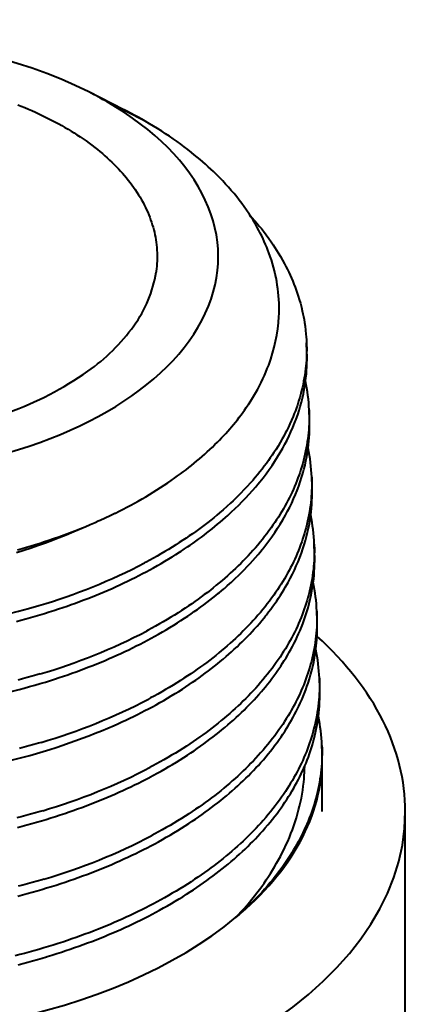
# Model space of a CAD drawing. Header units: millimetres. Extents: x 15 to 415, y 5 to 292.
# Tile 33 of 34: x 270.3 to 274.55, y 233.31 to 244.17. Entities that reach past the tile are written whole.
import ezdxf

# ---------------------------------------------------------------- set-up
doc = ezdxf.new("R2010")
doc.units = ezdxf.units.MM
doc.layers.add('Geometrien', color=7, linetype='Continuous')

msp = doc.modelspace()

# ---------------------------------------------------------------- linework, layer by layer
at = {"layer": 'Geometrien', "linetype": 'Continuous', "lineweight": 40}
for p, q in [((271.4485, 243.1796), (271.0612, 243.3753)), ((271.6849, 243.052), (271.2645, 243.2654)), ((273.4691, 240.5021), (273.4651, 240.6061)), ((273.4973, 239.7618), (273.4934, 239.8657)), ((273.5256, 239.0215), (273.5216, 239.1254)), ((273.5538, 238.2811), (273.5498, 238.3851)), ((273.582, 237.5408), (273.5781, 237.6448)), ((272.9588, 237.5266), (272.9589, 237.5268)), ((273.6103, 236.8005), (273.6063, 236.9045)), ((273.6374, 236.0899), (273.6345, 236.1641)), ((273.6387, 235.4328), (273.6387, 236.0221)), ((274.5547, 210.9379), (274.5547, 235.4328))]:
    msp.add_line(p, q, dxfattribs=at)
at = {"layer": 'Geometrien', "linetype": 'Continuous', "lineweight": 40, "flags": 128}
for points in [[(270.2774, 243.2343), (270.3173, 243.2184), (270.3568, 243.2022), (270.396, 243.1857), (270.4348, 243.1689), (270.4731, 243.1517), (270.5111, 243.1343), (270.5486, 243.1165), (270.5857, 243.0985), (270.6223, 243.0802), (270.6585, 243.0616), (270.6943, 243.0426), (270.7297, 243.0234), (270.7645, 243.004), (270.7989, 242.9842), (270.8327, 242.9642), (270.8662, 242.9439), (270.8991, 242.9234), (270.9316, 242.9025), (270.9658, 242.88), (270.9994, 242.8571), (271.0324, 242.8339), (271.0649, 242.8105), (271.0968, 242.7867), (271.1281, 242.7627), (271.1566, 242.7401), (271.1846, 242.7173), (271.2121, 242.6942), (271.239, 242.6709), (271.2654, 242.6474), (271.2913, 242.6237), (271.3165, 242.5998), (271.3411, 242.5757), (271.3652, 242.5514), (271.3887, 242.5269), (271.4116, 242.5022), (271.434, 242.4773), (271.4557, 242.4523), (271.4768, 242.4271), (271.4973, 242.4018), (271.5172, 242.3762), (271.5365, 242.3505), (271.5552, 242.3246), (271.5745, 242.2968), (271.5931, 242.2688), (271.611, 242.2406), (271.6282, 242.2123), (271.6447, 242.1838), (271.6604, 242.1551), (271.6744, 242.1283), (271.6877, 242.1014), (271.7004, 242.0744), (271.7125, 242.0473), (271.7239, 242.0201), (271.7347, 241.9927), (271.7448, 241.9654), (271.7542, 241.9379), (271.763, 241.9104), (271.7712, 241.8828), (271.7786, 241.8551), (271.7855, 241.8274), (271.7916, 241.7996), (271.7971, 241.7718), (271.8019, 241.744), (271.806, 241.7161), (271.8095, 241.6881), (271.8123, 241.6601), (271.8146, 241.6302), (271.8161, 241.6002), (271.8168, 241.5702), (271.8169, 241.5566)], [(271.6849, 243.052), (271.6469, 243.0737), (271.6084, 243.0952), (271.5696, 243.1164), (271.5303, 243.1373), (271.4907, 243.158), (271.4506, 243.1785), (271.4485, 243.1796)], [(272.8357, 242.0215), (272.827, 242.0348), (272.8021, 242.0717), (272.7763, 242.1084), (272.7497, 242.1448), (272.7223, 242.181), (272.6939, 242.2171), (272.6648, 242.2529), (272.6347, 242.2885), (272.6039, 242.3238), (272.5723, 242.3588), (272.5399, 242.3936), (272.5066, 242.4281), (272.4725, 242.4624), (272.4376, 242.4965), (272.409, 242.5236), (272.3799, 242.5505), (272.3502, 242.5773), (272.3201, 242.6038), (272.2894, 242.6303), (272.2583, 242.6565), (272.2266, 242.6825), (272.1944, 242.7083), (272.1557, 242.7386), (272.1163, 242.7686), (272.0763, 242.7982), (272.0356, 242.8276), (271.9942, 242.8567), (271.9522, 242.8854), (271.9096, 242.9138), (271.8663, 242.9419), (271.8219, 242.97), (271.7769, 242.9977), (271.7312, 243.025), (271.6849, 243.052)], [(272.8357, 242.0215), (272.8626, 241.9914), (272.8956, 241.9534), (272.9198, 241.9246), (272.9435, 241.8957), (272.9667, 241.8667), (272.9894, 241.8375), (273.0189, 241.7984), (273.0475, 241.7591), (273.0751, 241.7196), (273.0953, 241.6898), (273.115, 241.6598), (273.1341, 241.6297), (273.1527, 241.5996), (273.1767, 241.5592), (273.1998, 241.5187), (273.2219, 241.478), (273.2379, 241.4473), (273.2534, 241.4165), (273.2684, 241.3856), (273.2828, 241.3546), (273.2976, 241.3214), (273.3118, 241.2881), (273.3254, 241.2546), (273.3384, 241.2211), (273.3508, 241.1875), (273.3626, 241.1537), (273.3737, 241.1199), (273.3842, 241.0861), (273.3964, 241.0439), (273.4076, 241.0017), (273.4179, 240.9594), (273.4249, 240.9275), (273.4314, 240.8956), (273.4374, 240.8637), (273.4428, 240.8318), (273.4491, 240.7892), (273.4544, 240.7466), (273.4588, 240.7039), (273.4614, 240.6718), (273.4635, 240.6397), (273.4651, 240.6076), (273.4651, 240.6061)], [(273.1598, 240.896), (273.1611, 240.925), (273.162, 240.9648), (273.162, 241.0047), (273.1611, 241.0447), (273.1592, 241.0846), (273.1564, 241.1246), (273.1527, 241.1644), (273.148, 241.2042), (273.1424, 241.2439), (273.1359, 241.2837), (273.1284, 241.3235), (273.12, 241.3631), (273.1106, 241.4026), (273.1004, 241.4421), (273.0892, 241.4814), (273.0771, 241.5208), (273.0641, 241.56), (273.0501, 241.5991), (273.0382, 241.6304), (273.0258, 241.6617), (273.0127, 241.6929), (272.999, 241.724), (272.9848, 241.7551), (272.9699, 241.786), (272.9545, 241.8169), (272.9385, 241.8477), (272.9179, 241.8854), (272.8965, 241.923), (272.8742, 241.9604), (272.851, 241.9977), (272.8357, 242.0215)], [(271.8169, 241.5566), (271.8168, 241.5402), (271.816, 241.5101), (271.8144, 241.4801), (271.8123, 241.4521), (271.8094, 241.4242), (271.8059, 241.3963), (271.8046, 241.3867)], [(273.4651, 240.6061), (273.466, 240.5755), (273.4664, 240.555)], [(273.4664, 240.555), (273.4665, 240.5328), (273.4659, 240.49), (273.4644, 240.4473), (273.4626, 240.4152), (273.4603, 240.3831), (273.4574, 240.3511), (273.4539, 240.319), (273.4496, 240.2847), (273.4446, 240.2505), (273.4391, 240.2163), (273.4329, 240.1821), (273.426, 240.1479), (273.4185, 240.1138), (273.4104, 240.0797), (273.4016, 240.0456), (273.3899, 240.0034), (273.3772, 239.9613), (273.3635, 239.9193), (273.3526, 239.8879), (273.3412, 239.8565), (273.3292, 239.8251), (273.3166, 239.7938), (273.2991, 239.7524), (273.2807, 239.711), (273.2613, 239.6698), (273.246, 239.639), (273.2303, 239.6082), (273.214, 239.5775), (273.1972, 239.547), (273.1741, 239.5065), (273.15, 239.4661), (273.125, 239.426), (273.1056, 239.396), (273.0856, 239.3661), (273.0652, 239.3363), (273.0443, 239.3066), (273.0213, 239.275), (272.9977, 239.2436), (272.9736, 239.2123), (272.9489, 239.1811), (272.9236, 239.1501), (272.8977, 239.1192), (272.8712, 239.0885), (272.8442, 239.058), (272.8098, 239.0203), (272.7746, 238.9829), (272.7385, 238.9458), (272.7109, 238.9181), (272.6828, 238.8906), (272.6542, 238.8632), (272.6251, 238.836), (272.5857, 238.8001), (272.5455, 238.7645), (272.5045, 238.7293), (272.4732, 238.703), (272.4414, 238.6769), (272.4091, 238.651), (272.3764, 238.6253), (272.3323, 238.5914), (272.2873, 238.5578), (272.2416, 238.5246), (272.2068, 238.4999), (272.1715, 238.4755), (272.1359, 238.4512), (272.0998, 238.4271), (272.0607, 238.4016), (272.0212, 238.3764), (271.9812, 238.3514), (271.9408, 238.3266), (271.8998, 238.3021), (271.8584, 238.2778), (271.8166, 238.2538), (271.7743, 238.2301), (271.7345, 238.2082), (271.6944, 238.1866), (271.6772, 238.1775)], [(272.8188, 239.9196), (272.8241, 239.9276), (272.8484, 239.9651), (272.8719, 240.0028), (272.8945, 240.0407), (272.9054, 240.0597)], [(273.4934, 239.8657), (273.4942, 239.8398), (273.4946, 239.8133)], [(273.4946, 239.8133), (273.4947, 239.8075), (273.4946, 239.7753), (273.494, 239.7431), (273.4928, 239.7109), (273.4911, 239.6786), (273.4888, 239.6463), (273.486, 239.6141), (273.4826, 239.5819), (273.4784, 239.5474), (273.4735, 239.513), (273.468, 239.4786), (273.4618, 239.4443), (273.455, 239.4099), (273.4476, 239.3755), (273.4395, 239.3412), (273.4308, 239.307), (273.4221, 239.2752), (273.4129, 239.2434), (273.4031, 239.2117), (273.3928, 239.18), (273.3819, 239.1484), (273.3704, 239.1168), (273.3585, 239.0853), (273.3459, 239.0538), (273.3329, 239.0225), (273.3193, 238.9913), (273.3052, 238.9602), (273.2906, 238.9291), (273.2753, 238.8981), (273.2596, 238.8671), (273.2433, 238.8363), (273.2265, 238.8056), (273.2092, 238.775), (273.1914, 238.7445), (273.173, 238.7141), (273.1541, 238.6839), (273.1347, 238.6537), (273.1148, 238.6236), (273.0943, 238.5937), (273.0733, 238.5638), (273.0503, 238.532), (273.0267, 238.5004), (273.0025, 238.4689), (272.9777, 238.4376), (272.9523, 238.4064), (272.9264, 238.3753), (272.8998, 238.3444), (272.8727, 238.3137), (272.847, 238.2852), (272.8207, 238.2569), (272.794, 238.2288), (272.7668, 238.2008), (272.7391, 238.173), (272.7109, 238.1453), (272.6822, 238.1178), (272.6531, 238.0904), (272.6235, 238.0633), (272.5935, 238.0363), (272.563, 238.0096), (272.532, 237.983), (272.5006, 237.9565), (272.4687, 237.9303), (272.4363, 237.9042), (272.4035, 237.8783), (272.3704, 237.8527), (272.3368, 237.8273), (272.3027, 237.8021), (272.2682, 237.7771), (272.2333, 237.7522), (272.1979, 237.7276), (272.1621, 237.7031), (272.1259, 237.6789), (272.0867, 237.6532), (272.047, 237.6278), (272.0069, 237.6027), (271.9663, 237.5777), (271.9251, 237.553), (271.8836, 237.5286), (271.8416, 237.5045), (271.7991, 237.4806), (271.7592, 237.4586), (271.7189, 237.4368), (271.6976, 237.4255)], [(273.5229, 239.0727), (273.5229, 239.0716), (273.5229, 239.0392), (273.5224, 239.0068), (273.5213, 238.9744), (273.5196, 238.942), (273.5174, 238.9095), (273.5146, 238.8771), (273.5113, 238.8447), (273.5071, 238.8101), (273.5023, 238.7755), (273.4968, 238.7409), (273.4907, 238.7063), (273.484, 238.6718), (273.4766, 238.6373), (273.4685, 238.6028), (273.4599, 238.5684), (273.4512, 238.5364), (273.442, 238.5044), (273.4323, 238.4725), (273.422, 238.4407), (273.4111, 238.4089), (273.3997, 238.3771), (273.3877, 238.3454), (273.3752, 238.3138), (273.3622, 238.2823), (273.3486, 238.2509), (273.3345, 238.2196), (273.3198, 238.1884), (273.3046, 238.1572), (273.2889, 238.1261), (273.2726, 238.095), (273.2558, 238.0641), (273.2384, 238.0334), (273.2206, 238.0027), (273.2022, 237.9722), (273.1833, 237.9417), (273.1638, 237.9114), (273.1438, 237.8811), (273.1233, 237.851), (273.1023, 237.821), (273.0792, 237.789), (273.0556, 237.7572), (273.0313, 237.7255), (273.0065, 237.694), (272.9811, 237.6626), (272.955, 237.6314), (272.9284, 237.6003), (272.9013, 237.5694), (272.8754, 237.5408), (272.8491, 237.5123), (272.8223, 237.484), (272.7951, 237.4558), (272.7672, 237.4278), (272.739, 237.4), (272.7102, 237.3723), (272.681, 237.3447), (272.6513, 237.3175), (272.6212, 237.2903), (272.5906, 237.2634), (272.5595, 237.2367), (272.528, 237.2101), (272.496, 237.1836), (272.4635, 237.1574), (272.4306, 237.1314), (272.3973, 237.1056), (272.3636, 237.08), (272.3294, 237.0546), (272.2948, 237.0294), (272.2597, 237.0044), (272.2242, 236.9796), (272.1883, 236.955), (272.1519, 236.9307), (272.1126, 236.9048), (272.0727, 236.8792), (272.0324, 236.8539), (271.9917, 236.8288), (271.9504, 236.804), (271.9087, 236.7794), (271.8665, 236.7551), (271.8238, 236.731), (271.7838, 236.7089), (271.7433, 236.687), (271.72, 236.6745)], [(272.9038, 239.0173), (272.9276, 239.0456), (272.95, 239.0731)], [(273.5216, 239.1254), (273.5223, 239.104), (273.5229, 239.0727)], [(271.1673, 238.6404), (271.1885, 238.6499), (271.2433, 238.6749), (271.2976, 238.7004), (271.3512, 238.7263), (271.3553, 238.7282)], [(270.992, 238.5657), (271.021, 238.5776), (271.0774, 238.6013), (271.1333, 238.6254), (271.1673, 238.6404)], [(270.2636, 238.294), (270.3451, 238.3192), (270.4258, 238.3454), (270.5057, 238.3724), (270.5833, 238.3999), (270.6599, 238.4283), (270.7357, 238.4575), (270.8106, 238.4876), (270.8985, 238.5245), (270.985, 238.5626), (270.9919, 238.5657)], [(270.2749, 238.3218), (270.3254, 238.3361), (270.3756, 238.3507), (270.4256, 238.3656), (270.4752, 238.3809), (270.5247, 238.3965), (270.5739, 238.4125), (270.6228, 238.4287), (270.6714, 238.4453), (270.7309, 238.4662), (270.7899, 238.4875), (270.8484, 238.5093), (270.9064, 238.5316), (270.964, 238.5544), (270.992, 238.5657)], [(273.5511, 238.333), (273.5512, 238.303), (273.5507, 238.2705), (273.5497, 238.2379), (273.5481, 238.2053), (273.546, 238.1727), (273.5433, 238.1401), (273.54, 238.1076), (273.5359, 238.0727), (273.5311, 238.0379), (273.5257, 238.0032), (273.5197, 237.9685), (273.5129, 237.9337), (273.5056, 237.899), (273.4976, 237.8643), (273.489, 237.8297), (273.4803, 237.7975), (273.4712, 237.7654), (273.4614, 237.7334), (273.4512, 237.7013), (273.4403, 237.6693), (273.4289, 237.6374), (273.417, 237.6056), (273.4045, 237.5738), (273.3914, 237.5421), (273.3779, 237.5105), (273.3638, 237.479), (273.3491, 237.4476), (273.3339, 237.4163), (273.3181, 237.385), (273.3018, 237.3538), (273.285, 237.3227), (273.2676, 237.2918), (273.2498, 237.261), (273.2314, 237.2302), (273.2124, 237.1996), (273.1929, 237.1691), (273.1729, 237.1387), (273.1524, 237.1084), (273.1313, 237.0782), (273.1082, 237.046), (273.0845, 237.014), (273.0602, 236.9821), (273.0353, 236.9505), (273.0098, 236.9189), (272.9837, 236.8874), (272.957, 236.8562), (272.9298, 236.8251), (272.9039, 236.7963), (272.8775, 236.7677), (272.8506, 236.7392), (272.8233, 236.7109), (272.7954, 236.6827), (272.767, 236.6546), (272.7382, 236.6268), (272.7088, 236.5991), (272.6791, 236.5716), (272.6489, 236.5444), (272.6182, 236.5173), (272.587, 236.4903), (272.5554, 236.4636), (272.5232, 236.437), (272.4907, 236.4106), (272.4577, 236.3844), (272.4242, 236.3585), (272.3904, 236.3327), (272.3561, 236.3072), (272.3214, 236.2818), (272.2862, 236.2567), (272.2505, 236.2317), (272.2144, 236.207), (272.178, 236.1824), (272.1385, 236.1564), (272.0985, 236.1307), (272.058, 236.1052), (272.0171, 236.0799), (271.9757, 236.0549), (271.9337, 236.0302), (271.8914, 236.0057), (271.8486, 235.9815), (271.8083, 235.9592), (271.7677, 235.9371), (271.7393, 235.922)], [(271.9827, 238.2449), (271.9841, 238.2458), (272.0243, 238.2709), (272.0639, 238.2962), (272.0817, 238.3077)], [(272.0817, 238.3077), (272.1031, 238.3218), (272.1191, 238.3324)], [(272.9314, 238.272), (272.9495, 238.2936), (272.975, 238.3248), (272.9815, 238.3328)], [(273.5498, 238.3851), (273.5504, 238.3682), (273.5511, 238.3356), (273.5511, 238.333)], [(270.2637, 237.5315), (270.3132, 237.5446), (270.366, 237.559), (270.4185, 237.5737), (270.4707, 237.5888), (270.5227, 237.6041), (270.5745, 237.6199), (270.626, 237.636), (270.6772, 237.6524), (270.7282, 237.6691), (270.7753, 237.685), (270.8222, 237.7012), (270.8688, 237.7176), (270.9151, 237.7343), (270.9612, 237.7513), (271.007, 237.7686), (271.0526, 237.7861), (271.0978, 237.804), (271.1427, 237.8221), (271.1873, 237.8404), (271.2315, 237.859), (271.2755, 237.8779), (271.3192, 237.897), (271.3625, 237.9165), (271.4056, 237.9361), (271.4483, 237.9561), (271.4906, 237.9763), (271.5325, 237.9967), (271.5742, 238.0173), (271.6154, 238.0382), (271.6564, 238.0594), (271.697, 238.0809), (271.7372, 238.1025), (271.7771, 238.1245), (271.8194, 238.1482), (271.8612, 238.1722), (271.9026, 238.1964), (271.9436, 238.221), (271.9827, 238.2449)], [(272.6317, 237.9625), (272.6485, 237.9779), (272.6778, 238.0052), (272.6815, 238.0087)], [(272.5014, 237.8492), (272.5266, 237.8703), (272.5477, 237.8883)], [(272.5477, 237.8883), (272.5578, 237.8969), (272.5885, 237.9237), (272.6188, 237.9507), (272.6317, 237.9625)], [(273.1187, 237.7341), (273.1365, 237.76), (273.1568, 237.7901), (273.1765, 237.8204), (273.1957, 237.8509), (273.2145, 237.8815), (273.2327, 237.9121), (273.2503, 237.9429), (273.2614, 237.9628)], [(270.6411, 236.8815), (270.6835, 236.895), (270.7348, 236.9118), (270.7822, 236.9277), (270.8294, 236.9439), (270.8762, 236.9604), (270.9229, 236.9772), (270.9693, 236.9942), (271.0154, 237.0116), (271.0612, 237.0292), (271.1068, 237.0471), (271.1519, 237.0652), (271.1968, 237.0836), (271.2413, 237.1023), (271.2855, 237.1212), (271.3295, 237.1404), (271.3732, 237.1599), (271.4165, 237.1796), (271.4595, 237.1996), (271.5021, 237.2199), (271.5443, 237.2404), (271.5862, 237.2611), (271.6277, 237.2821), (271.669, 237.3033), (271.7098, 237.3249), (271.7504, 237.3466), (271.7905, 237.3686), (271.8331, 237.3924), (271.8752, 237.4165), (271.9169, 237.4409), (271.9581, 237.4655), (271.999, 237.4904), (272.0394, 237.5156), (272.0793, 237.541), (272.1188, 237.5667), (272.1551, 237.5909), (272.191, 237.6152), (272.2265, 237.6398), (272.2615, 237.6646), (272.2962, 237.6896), (272.3305, 237.7149), (272.3643, 237.7403), (272.3977, 237.766), (272.4306, 237.7918), (272.4631, 237.8178), (272.4951, 237.8439), (272.5014, 237.8492)], [(273.0129, 237.5925), (273.0223, 237.6044), (273.0469, 237.6361), (273.071, 237.668), (273.0944, 237.7), (273.1157, 237.7299), (273.1187, 237.7341)], [(273.5781, 237.6448), (273.5785, 237.6324), (273.5793, 237.5996), (273.5793, 237.5933)], [(273.5793, 237.5933), (273.5794, 237.5669), (273.5791, 237.5342), (273.5781, 237.5015), (273.5766, 237.4687), (273.5745, 237.4359), (273.5719, 237.4032), (273.5687, 237.3704), (273.5646, 237.3354), (273.5599, 237.3004), (273.5546, 237.2655), (273.5486, 237.2306), (273.5419, 237.1956), (273.5346, 237.1607), (273.5266, 237.1259), (273.518, 237.0911), (273.5095, 237.0587), (273.5003, 237.0264), (273.4906, 236.9942), (273.4804, 236.962), (273.4695, 236.9299), (273.4581, 236.8978), (273.4462, 236.8657), (273.4337, 236.8338), (273.4207, 236.8019), (273.4071, 236.7702), (273.393, 236.7385), (273.3784, 236.7069), (273.3631, 236.6754), (273.3474, 236.6439), (273.3311, 236.6125), (273.3142, 236.5813), (273.2968, 236.5502), (273.2789, 236.5192), (273.2605, 236.4883), (273.2416, 236.4575), (273.222, 236.4268), (273.202, 236.3962), (273.1814, 236.3657), (273.1603, 236.3354), (273.1371, 236.303), (273.1134, 236.2708), (273.089, 236.2388), (273.0641, 236.2069), (273.0385, 236.1751), (273.0124, 236.1435), (272.9856, 236.1121), (272.9583, 236.0808), (272.9323, 236.0518), (272.9059, 236.023), (272.8789, 235.9944), (272.8515, 235.9659), (272.8235, 235.9375), (272.7951, 235.9093), (272.7661, 235.8813), (272.7367, 235.8535), (272.7069, 235.8258), (272.6766, 235.7984), (272.6458, 235.7711), (272.6145, 235.744), (272.5828, 235.7171), (272.5505, 235.6904), (272.5178, 235.6638), (272.4847, 235.6375), (272.4512, 235.6114), (272.4172, 235.5854), (272.3828, 235.5597), (272.3479, 235.5342), (272.3126, 235.5089), (272.2768, 235.4838), (272.2406, 235.4589), (272.204, 235.4342), (272.1643, 235.408), (272.1242, 235.3821), (272.0836, 235.3565), (272.0425, 235.3311), (272.0009, 235.3059), (271.9588, 235.281), (271.9163, 235.2563), (271.8733, 235.232), (271.8329, 235.2095), (271.7921, 235.1873), (271.7569, 235.1685)], [(272.9589, 237.5268), (272.9714, 237.5416), (272.9971, 237.5729), (273.0129, 237.5925)], [(273.4221, 237.5043), (273.4231, 237.507), (273.435, 237.5389), (273.4463, 237.5708), (273.4537, 237.5928)], [(273.5807, 237.3672), (273.582, 237.3948), (273.583, 237.4277), (273.5834, 237.4605), (273.5833, 237.4933), (273.5825, 237.5261), (273.582, 237.5408)], [(271.3427, 236.385), (271.3838, 236.4033), (271.4274, 236.4231), (271.4707, 236.4432), (271.5135, 236.4635), (271.556, 236.4841), (271.5982, 236.5049), (271.64, 236.5259), (271.6815, 236.5473), (271.7227, 236.5689), (271.7635, 236.5907), (271.8039, 236.6128), (271.8467, 236.6367), (271.8891, 236.6608), (271.9311, 236.6853), (271.9726, 236.71), (272.0138, 236.735), (272.0544, 236.7603), (272.0947, 236.7858), (272.1344, 236.8116), (272.171, 236.8359), (272.2071, 236.8603), (272.2429, 236.885), (272.2782, 236.9099), (272.3131, 236.935), (272.3476, 236.9604), (272.3817, 236.9859), (272.4153, 237.0117), (272.4485, 237.0376), (272.4812, 237.0637), (272.5134, 237.09), (272.5452, 237.1164), (272.5766, 237.1432), (272.6075, 237.1701), (272.638, 237.1972), (272.668, 237.2244), (272.6975, 237.2518), (272.7265, 237.2794), (272.7551, 237.3072), (272.7831, 237.3351), (272.8107, 237.3632), (272.8379, 237.3916), (272.8645, 237.42), (272.8873, 237.4449)], [(272.8873, 237.4449), (272.8907, 237.4486), (272.9182, 237.4794), (272.9451, 237.5104), (272.9588, 237.5266)], [(273.5675, 237.2227), (273.5686, 237.2311), (273.5724, 237.2638), (273.5756, 237.2965), (273.5783, 237.3293), (273.5804, 237.362), (273.5807, 237.3672)], [(273.2582, 237.1642), (273.2747, 237.1928), (273.2912, 237.2225)], [(273.1698, 237.0236), (273.1802, 237.0393), (273.2001, 237.0697), (273.2196, 237.1003), (273.2385, 237.131), (273.2568, 237.1618), (273.2582, 237.1642)], [(270.5254, 236.9525), (270.489, 236.9417), (270.4365, 236.9265), (270.3837, 236.9117), (270.3307, 236.8972), (270.2811, 236.884)], [(273.6063, 236.9045), (273.6066, 236.8966), (273.6074, 236.8637), (273.6076, 236.8529)], [(273.6076, 236.8529), (273.6077, 236.8308), (273.6074, 236.7979), (273.6065, 236.765), (273.6051, 236.732), (273.6031, 236.6991), (273.6005, 236.6662), (273.5974, 236.6333), (273.5934, 236.5981), (273.5887, 236.5629), (273.5834, 236.5278), (273.5775, 236.4927), (273.5708, 236.4575), (273.5636, 236.4225), (273.5557, 236.3874), (273.5471, 236.3525), (273.5386, 236.3199), (273.5294, 236.2875), (273.5198, 236.255), (273.5095, 236.2227), (273.4987, 236.1903), (273.4874, 236.1581), (273.4754, 236.1258), (273.463, 236.0937), (273.4499, 236.0617), (273.4364, 236.0298), (273.4223, 235.9979), (273.4076, 235.9662), (273.3924, 235.9344), (273.3766, 235.9028), (273.3603, 235.8713), (273.3434, 235.8398), (273.326, 235.8086), (273.3081, 235.7774), (273.2896, 235.7463), (273.2707, 235.7154), (273.2511, 235.6845), (273.231, 235.6537), (273.2104, 235.623), (273.1893, 235.5925), (273.1661, 235.56), (273.1423, 235.5276), (273.1179, 235.4954), (273.0929, 235.4633), (273.0672, 235.4314), (273.041, 235.3996), (273.0142, 235.3679), (272.9868, 235.3365), (272.9608, 235.3074), (272.9342, 235.2784), (272.9072, 235.2496), (272.8797, 235.2209), (272.8517, 235.1924), (272.8231, 235.164), (272.7941, 235.1358), (272.7646, 235.1078), (272.7346, 235.08), (272.7042, 235.0524), (272.6733, 235.025), (272.642, 234.9977), (272.6101, 234.9706), (272.5778, 234.9437), (272.545, 234.917), (272.5117, 234.8905), (272.4781, 234.8642), (272.444, 234.8382), (272.4095, 234.8123), (272.3745, 234.7866), (272.339, 234.7611), (272.3031, 234.7359), (272.2668, 234.7108), (272.23, 234.686), (272.1902, 234.6596), (272.1499, 234.6336), (272.1091, 234.6077), (272.0679, 234.5822), (272.0261, 234.5568), (271.9839, 234.5318), (271.9412, 234.507), (271.8981, 234.4824), (271.8575, 234.4598), (271.8165, 234.4375), (271.7752, 234.4154), (271.7335, 234.3935), (271.6914, 234.3719), (271.6488, 234.3505), (271.606, 234.3294), (271.5628, 234.3085), (271.5193, 234.2879), (271.4754, 234.2676), (271.4312, 234.2476), (271.3867, 234.2278), (271.3418, 234.2082), (271.2965, 234.1889), (271.251, 234.1699), (271.2051, 234.1512), (271.1589, 234.1328), (271.121, 234.1179)], [(271.7319, 235.8109), (271.7355, 235.8128), (271.7766, 235.8348), (271.8173, 235.8569), (271.8604, 235.8809), (271.9031, 235.9052), (271.9453, 235.9297), (271.9871, 235.9545), (272.0285, 235.9796), (272.0695, 236.005), (272.11, 236.0306), (272.15, 236.0565), (272.1868, 236.0808), (272.2233, 236.1054), (272.2592, 236.1302), (272.2948, 236.1551), (272.33, 236.1804), (272.3647, 236.2058), (272.3991, 236.2315), (272.4329, 236.2573), (272.4663, 236.2833), (272.4993, 236.3096), (272.5317, 236.336), (272.5638, 236.3626), (272.5954, 236.3894), (272.6266, 236.4164), (272.6573, 236.4436), (272.6875, 236.471), (272.7172, 236.4986), (272.7464, 236.5263), (272.7752, 236.5541), (272.8035, 236.5822), (272.8313, 236.6104), (272.8587, 236.6389), (272.8856, 236.6674), (272.9119, 236.6962), (272.9396, 236.7271), (272.9667, 236.7582), (272.987, 236.7821)], [(270.2786, 234.5012), (270.3293, 234.5144), (270.3834, 234.5289), (270.4371, 234.5437), (270.4907, 234.5589), (270.5439, 234.5744), (270.597, 234.5903), (270.6498, 234.6065), (270.7023, 234.6231), (270.7545, 234.64), (270.8028, 234.656), (270.8508, 234.6723), (270.8986, 234.6889), (270.9461, 234.7058), (270.9934, 234.723), (271.0404, 234.7405), (271.0871, 234.7583), (271.1335, 234.7763), (271.1795, 234.7946), (271.2252, 234.8132), (271.2706, 234.832), (271.3157, 234.8511), (271.3605, 234.8705), (271.405, 234.8902), (271.4492, 234.9102), (271.493, 234.9304), (271.5364, 234.9508), (271.5795, 234.9715), (271.6222, 234.9924), (271.6646, 235.0136), (271.7066, 235.0351), (271.7483, 235.0569), (271.7897, 235.0788), (271.8306, 235.1011), (271.8741, 235.1251), (271.917, 235.1495), (271.9596, 235.1741), (272.0016, 235.199), (272.0433, 235.2242), (272.0846, 235.2497), (272.1254, 235.2754), (272.1657, 235.3014), (272.2027, 235.3259), (272.2394, 235.3505), (272.2756, 235.3754), (272.3114, 235.4005), (272.3469, 235.4258), (272.3819, 235.4513), (272.4164, 235.4771), (272.4506, 235.5031), (272.4842, 235.5292), (272.5174, 235.5555), (272.5501, 235.582), (272.5823, 235.6087), (272.6142, 235.6357), (272.6456, 235.6628), (272.6765, 235.6901), (272.707, 235.7176), (272.7369, 235.7453), (272.7664, 235.7731), (272.7953, 235.8011), (272.8238, 235.8292), (272.8519, 235.8576), (272.8795, 235.8862), (272.9066, 235.9149), (272.9331, 235.9438), (272.961, 235.9748), (272.9884, 236.0061), (273.0151, 236.0375), (273.0413, 236.0691), (273.0669, 236.101), (273.092, 236.1329), (273.1164, 236.1651), (273.1403, 236.1974), (273.1619, 236.2276), (273.1831, 236.2579), (273.2037, 236.2884), (273.2238, 236.3189), (273.2434, 236.3497), (273.2624, 236.3805), (273.281, 236.4115), (273.299, 236.4426), (273.3164, 236.4737), (273.3333, 236.505), (273.3497, 236.5363), (273.3617, 236.5602)], [(270.5384, 236.1974), (270.5079, 236.1883), (270.4552, 236.173), (270.4021, 236.1581), (270.3489, 236.1434), (270.299, 236.1301)], [(273.6356, 236.1253), (273.6359, 236.1012), (273.6358, 236.0681), (273.6351, 236.0349), (273.6339, 236.0018), (273.6319, 235.9664), (273.6292, 235.931), (273.626, 235.8956), (273.622, 235.8602), (273.6174, 235.8248), (273.6121, 235.7894), (273.6062, 235.754), (273.5996, 235.7187), (273.5929, 235.6859), (273.5856, 235.6531), (273.5778, 235.6203), (273.5694, 235.5876), (273.5604, 235.5549), (273.5509, 235.5223), (273.5407, 235.4897), (273.5301, 235.4571), (273.5188, 235.4247), (273.5071, 235.3924), (273.4947, 235.3601), (273.4818, 235.3279), (273.4683, 235.2957), (273.4543, 235.2636), (273.4397, 235.2316), (273.4246, 235.1997), (273.409, 235.1679), (273.3928, 235.1363), (273.376, 235.1047), (273.3587, 235.0732), (273.3409, 235.0418), (273.3225, 235.0105), (273.3035, 234.9793), (273.284, 234.9482), (273.2626, 234.9151), (273.2405, 234.8821), (273.2179, 234.8492), (273.1946, 234.8165), (273.1707, 234.7839), (273.1462, 234.7514), (273.1211, 234.7191), (273.0954, 234.6869), (273.0652, 234.6504), (273.0343, 234.614), (273.0027, 234.5779), (272.9702, 234.5421), (272.9371, 234.5064), (272.9031, 234.471), (272.8685, 234.4359), (272.8331, 234.401), (272.7965, 234.366), (272.7593, 234.3313), (272.7213, 234.2969), (272.6825, 234.2627)], [(273.6345, 236.1641), (273.6355, 236.1343), (273.6356, 236.1253)], [(270.5971, 233.8313), (270.6026, 233.8329), (270.6557, 233.8492), (270.7085, 233.8658), (270.761, 233.8827), (270.8096, 233.8988), (270.858, 233.9152), (270.906, 233.9318), (270.9538, 233.9488), (271.0014, 233.966), (271.0487, 233.9835), (271.0957, 234.0013), (271.1424, 234.0194), (271.1887, 234.0378), (271.2347, 234.0564), (271.2803, 234.0753), (271.3257, 234.0945), (271.3708, 234.1139), (271.4156, 234.1337), (271.4601, 234.1537), (271.5042, 234.1739), (271.5479, 234.1944), (271.5912, 234.2152), (271.6342, 234.2362), (271.6768, 234.2575), (271.7192, 234.2791), (271.7611, 234.3009), (271.8028, 234.3229), (271.844, 234.3453), (271.8877, 234.3694), (271.9309, 234.3938), (271.9738, 234.4186), (272.0161, 234.4435), (272.0581, 234.4688), (272.0996, 234.4944), (272.1407, 234.5202), (272.1812, 234.5463), (272.2186, 234.5709), (272.2555, 234.5956), (272.292, 234.6206), (272.328, 234.6457), (272.3637, 234.6712), (272.399, 234.6968), (272.4338, 234.7227), (272.4681, 234.7487), (272.502, 234.775), (272.5354, 234.8014), (272.5684, 234.828), (272.6009, 234.8548), (272.633, 234.8819), (272.6646, 234.9092), (272.6957, 234.9366), (272.7264, 234.9642), (272.7566, 234.992), (272.7863, 235.0199), (272.8155, 235.048), (272.8442, 235.0763), (272.8725, 235.1048), (272.9002, 235.1335), (272.9275, 235.1623), (272.9543, 235.1913), (272.9825, 235.2225), (273.01, 235.2539), (273.037, 235.2855), (273.0633, 235.3172), (273.0892, 235.3492), (273.1144, 235.3813), (273.1391, 235.4136), (273.1632, 235.4461), (273.185, 235.4764), (273.2063, 235.5069), (273.2271, 235.5375), (273.2474, 235.5682), (273.2672, 235.5991), (273.2864, 235.6301), (273.3051, 235.6612), (273.3233, 235.6924), (273.3409, 235.7237), (273.358, 235.7551), (273.3745, 235.7866), (273.3904, 235.8181), (273.4059, 235.8499), (273.4208, 235.8817), (273.4352, 235.9136), (273.4452, 235.9368)], [(272.6825, 234.2627), (272.7141, 234.2964), (272.7451, 234.3302), (272.7755, 234.3643), (272.8052, 234.3985), (272.8343, 234.4329), (272.8628, 234.4676), (272.8907, 234.5024), (272.9179, 234.5375), (272.9445, 234.5727), (272.9704, 234.608), (272.9957, 234.6436), (273.0203, 234.6793), (273.0443, 234.7152), (273.0676, 234.7512), (273.0902, 234.7874), (273.1129, 234.825), (273.1349, 234.8628), (273.1562, 234.9007), (273.1767, 234.9388), (273.1965, 234.977), (273.2175, 235.0194), (273.2376, 235.0619), (273.2568, 235.1045), (273.2752, 235.1474), (273.2926, 235.1904), (273.309, 235.2336), (273.3246, 235.2768), (273.3392, 235.3201), (273.3529, 235.3636), (273.3657, 235.4072), (273.3775, 235.451), (273.3884, 235.4948), (273.3984, 235.5386), (273.4074, 235.5825), (273.4154, 235.6265), (273.4225, 235.6706), (273.4287, 235.7148), (273.4339, 235.759), (273.4374, 235.7944), (273.4403, 235.8298), (273.4425, 235.8653), (273.4441, 235.9007), (273.4452, 235.9363), (273.4452, 235.9368)], [(270.2749, 235.2587), (270.3253, 235.2719), (270.379, 235.2864), (270.4325, 235.3012), (270.4857, 235.3163), (270.5386, 235.3318), (270.5914, 235.3477), (270.6438, 235.3639), (270.696, 235.3804), (270.7479, 235.3973), (270.7959, 235.4133), (270.8437, 235.4295), (270.8911, 235.4461), (270.9383, 235.4629), (270.9853, 235.4801), (271.032, 235.4975), (271.0785, 235.5153), (271.1246, 235.5332), (271.1703, 235.5515), (271.2157, 235.57), (271.2608, 235.5888), (271.3056, 235.6078), (271.3502, 235.6272), (271.3944, 235.6468), (271.4383, 235.6666), (271.4818, 235.6868), (271.525, 235.7071), (271.5678, 235.7278), (271.6102, 235.7486), (271.6523, 235.7698), (271.6941, 235.7912), (271.7319, 235.8109)], [(270.5534, 235.4428), (270.5268, 235.4349), (270.4738, 235.4195), (270.4206, 235.4044), (270.367, 235.3897), (270.317, 235.3763), (270.2667, 235.3632)], [(270.5673, 234.6879), (270.5458, 234.6816), (270.4926, 234.666), (270.439, 234.6508), (270.3853, 234.6359), (270.3349, 234.6224), (270.2844, 234.6092)], [(271.121, 234.1179), (271.1125, 234.1146), (271.0658, 234.0967), (271.0188, 234.0791), (270.9714, 234.0618), (270.9237, 234.0447), (270.8757, 234.0279), (270.8275, 234.0114), (270.7755, 233.9941), (270.7233, 233.9771), (270.6707, 233.9605), (270.6179, 233.9442), (270.5647, 233.9281), (270.5112, 233.9125), (270.4574, 233.8972), (270.4034, 233.8822), (270.3528, 233.8685), (270.3021, 233.8552), (270.2511, 233.8422)], [(270.2823, 233.7436), (270.3333, 233.7569), (270.3877, 233.7714), (270.4418, 233.7862), (270.4956, 233.8014), (270.5492, 233.817), (270.5971, 233.8313)]]:
    msp.add_lwpolyline(points, dxfattribs=at)
at = {"layer": 'Geometrien', "linetype": 'Continuous', "lineweight": 40}
for centre, radius, start, end in [((270.4454, 241.6024), 1.3762, 324.05991, 350.97899), ((269.7973, 242.0708), 2.1758, 305.18591, 324.09081), ((271.3732, 240.9934), 1.7893, 339.31448, 356.87864), ((271.603, 240.4312), 1.8674, 352.38677, 2.17685), ((271.1015, 241.0915), 2.0782, 330.22988, 339.43008), ((268.9786, 243.2316), 3.5963, 289.38853, 305.1903), ((271.5073, 240.4459), 1.9642, 341.22182, 352.33012), ((271.5962, 239.7925), 1.8986, 2.21033, 11.89298), ((270.5365, 241.4579), 2.7523, 314.94807, 326.02006), ((271.2682, 240.5288), 2.2173, 330.69029, 341.18228), ((271.6227, 239.6905), 1.876, 352.43648, 2.17816), ((269.9424, 242.0538), 3.5938, 305.14405, 314.94088), ((270.8991, 240.7375), 2.6413, 320.94029, 330.66321), ((271.5274, 239.7049), 1.9723, 341.32375, 352.38555), ((271.6148, 239.0518), 1.9082, 2.21132, 11.84705), ((269.2891, 242.9801), 4.7273, 295.91714, 305.15578), ((271.2917, 239.7859), 2.2216, 330.83059, 341.2906), ((270.379, 241.1677), 3.3165, 311.99242, 319.57892), ((271.6411, 238.9498), 1.8859, 352.48956, 2.17747), ((269.8401, 241.7729), 4.1269, 303.52003, 311.93145), ((270.9233, 239.9923), 2.6439, 321.12297, 330.81776), ((271.547, 238.964), 1.981, 341.42674, 352.43715), ((271.6331, 238.3111), 1.9181, 2.21168, 11.80015), ((271.3089, 239.0457), 2.2327, 330.9863, 341.38705), ((270.4346, 240.3911), 3.2749, 313.32273, 319.67705), ((271.6602, 238.2091), 1.8949, 352.53963, 2.17803), ((268.6926, 243.898), 6.4523, 286.37175, 297.55253), ((271.5646, 238.2236), 1.9916, 341.53496, 352.48366), ((271.6517, 237.5703), 1.9278, 2.2125, 11.75489), ((268.1561, 245.7266), 8.358, 273.5159, 286.36737), ((268.6961, 243.1753), 6.4861, 286.38198, 297.56497), ((271.2937, 238.3214), 2.2799, 331.18372, 338.99923), ((271.5839, 237.4828), 2.0005, 341.63138, 352.53124), ((271.6715, 236.8298), 1.9362, 2.21013, 11.70952), ((270.8081, 238.6207), 2.851, 319.84012, 325.93025), ((268.3582, 244.1065), 7.5771, 283.87104, 287.53481), ((271.3817, 237.5499), 2.2136, 333.44064, 341.63172), ((271.6975, 236.7278), 1.9141, 352.62739, 2.1774), ((268.7031, 242.4437), 6.5104, 286.37382, 297.60656), ((271.5547, 236.7524), 2.059, 336.66507, 352.4592), ((271.6906, 236.0891), 1.9454, 2.20916, 11.65521), ((268.5054, 242.8848), 7.092, 283.74934, 293.58205), ((268.7073, 241.7189), 6.542, 286.39051, 297.61072), ((268.7142, 240.9881), 6.5671, 286.39064, 297.60206)]:
    msp.add_arc(centre, radius, start, end, dxfattribs=at)
for centre, major_axis, start_param, end_param in [((268.3047, 241.5566), (4.1859, 0), 0.8519311, 2.2896615), ((268.3047, 241.5566), (4.1859, 0), 0.7853982, 0.8519311), ((268.3047, 241.5566), (4.1859, 0), 3.9269908, 7.0685835), ((268.3047, 235.4328), (6.25, 0), 6.2831853, 6.8489708), ((268.3047, 236.0221), (5.334, 0), 3.1415927, 5.6751065), ((268.3047, 236.0221), (5.334, 0), 5.6751065, 6.2831853), ((268.3047, 236.0221), (5.334, 0), 6.2831853, 6.3052029), ((268.3047, 235.4328), (6.25, 0), 3.1415927, 6.2831853)]:
    msp.add_ellipse(centre, major_axis=major_axis, ratio=0.5773503, start_param=start_param, end_param=end_param, dxfattribs=at)

doc.saveas('drawing.dxf')
